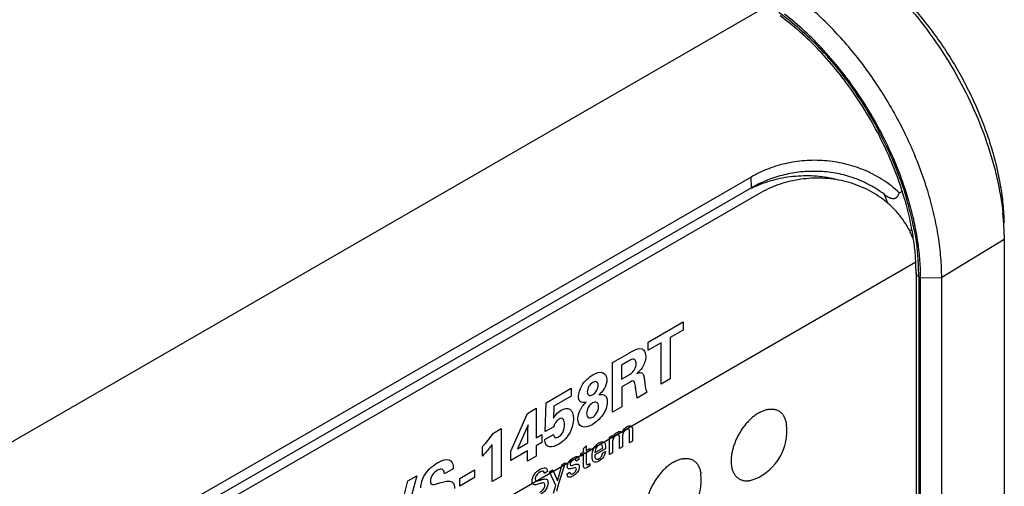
# Model space of a CAD drawing. Header units: inches. Extents: x 0 to 34, y 0 to 22.
# Tile 22 of 65: x 4.639 to 6.267, y 14.784 to 15.556. Entities that reach past the tile are written whole.
import ezdxf

# ---------------------------------------------------------------- set-up
doc = ezdxf.new("R2010")
doc.units = ezdxf.units.IN
doc.header["$LTSCALE"] = 1.87
doc.header["$MEASUREMENT"] = 0
doc.layers.get('0').update_dxf_attribs({"linetype": 'CONTINUOUS'})
doc.layers.add('02___PRT_ALL_AXES', color=7, linetype='CONTINUOUS')

msp = doc.modelspace()

# ---------------------------------------------------------------- linework, layer by layer
at = {"color": 7, "linetype": 'CONTINUOUS'}
for p, q in [((4.466, 14.7647), (5.8733, 15.5773)), ((5.8484, 15.2952), (4.7913, 14.6848)), ((5.8488, 15.2773), (5.8484, 15.2952)), ((5.8488, 15.2773), (4.7916, 14.6669)), ((5.8488, 15.2773), (5.8488, 15.2773)), ((5.8609, 15.2676), (4.7918, 14.6503)), ((6.267, 15.1917), (6.1635, 15.129)), ((6.2669, 15.1999), (6.267, 15.1917)), ((6.267, 15.1917), (6.267, 11.6809)), ((4.713, 14.3423), (6.1207, 15.1551)), ((6.1212, 15.1366), (6.1212, 11.6258)), ((6.1256, 15.1305), (6.1256, 11.6196)), ((6.1286, 15.1287), (6.1635, 15.129)), ((6.1286, 11.6179), (6.1286, 15.1287)), ((6.1635, 11.6181), (6.1635, 15.129))]:
    msp.add_line(p, q, dxfattribs=at)
at = {"color": 40, "linetype": 'CONTINUOUS'}
for p, q in [((5.6783, 15.0224), (5.7359, 15.0557)), ((5.7359, 15.0557), (5.7359, 15.0421)), ((5.7359, 15.0421), (5.7148, 15.0299)), ((5.7148, 15.0299), (5.7148, 14.9615)), ((5.6783, 15.0088), (5.6783, 15.0224)), ((5.6994, 15.021), (5.6783, 15.0088)), ((5.6994, 14.9527), (5.6994, 15.021)), ((5.6193, 14.9883), (5.6465, 15.004)), ((5.6193, 14.9064), (5.6193, 14.9883)), ((5.6445, 14.99), (5.6343, 14.9841)), ((5.6343, 14.9841), (5.6343, 14.9612)), ((5.6343, 14.9612), (5.6466, 14.9683)), ((5.7148, 14.9615), (5.6994, 14.9527)), ((5.5093, 14.9219), (5.5509, 14.9459)), ((5.5509, 14.9459), (5.5509, 14.933)), ((5.6482, 14.9562), (5.6348, 14.9484)), ((5.6348, 14.9484), (5.6348, 14.9153)), ((5.5509, 14.933), (5.5223, 14.9165)), ((5.6765, 14.9394), (5.6597, 14.9297)), ((5.4786, 14.9043), (5.4932, 14.9127)), ((5.4932, 14.9127), (5.4931, 14.8638)), ((5.5078, 14.8742), (5.5093, 14.9219)), ((5.5223, 14.9165), (5.5214, 14.8963)), ((5.6348, 14.9153), (5.6193, 14.9064)), ((5.4511, 14.8418), (5.4786, 14.9043)), ((5.4796, 14.8852), (5.4621, 14.8455)), ((5.4794, 14.8764), (5.4796, 14.8852)), ((5.522, 14.882), (5.5078, 14.8742)), ((5.4224, 14.8718), (5.4351, 14.8791)), ((5.4351, 14.8791), (5.4351, 14.8)), ((5.4794, 14.8555), (5.4794, 14.8764)), ((5.4931, 14.8638), (5.5025, 14.8692)), ((5.5025, 14.8692), (5.5025, 14.8562)), ((5.5072, 14.8611), (5.5217, 14.8695)), ((5.6143, 14.865), (5.619, 14.8677)), ((5.6144, 14.8612), (5.6143, 14.865)), ((5.619, 14.8677), (5.619, 14.8635)), ((5.631, 14.8461), (5.631, 14.8649)), ((5.6356, 14.8647), (5.6356, 14.8488)), ((5.6475, 14.8557), (5.6475, 14.8739)), ((5.6522, 14.8775), (5.6522, 14.8584)), ((5.4042, 14.8337), (5.4042, 14.8494)), ((5.4202, 14.7915), (5.4202, 14.853)), ((5.4621, 14.8455), (5.4794, 14.8555)), ((5.5025, 14.8562), (5.4931, 14.8508)), ((5.4931, 14.8508), (5.4931, 14.8336)), ((5.5714, 14.8462), (5.5759, 14.8506)), ((5.5759, 14.8506), (5.5759, 14.8429)), ((5.5901, 14.8395), (5.603, 14.847)), ((5.6144, 14.8365), (5.6144, 14.8612)), ((5.6191, 14.8554), (5.6191, 14.8392)), ((5.6356, 14.8488), (5.631, 14.8461)), ((5.6522, 14.8584), (5.6475, 14.8557)), ((5.4786, 14.8424), (5.4511, 14.8265)), ((5.4511, 14.8265), (5.4511, 14.8418)), ((5.4786, 14.8252), (5.4786, 14.8424)), ((5.4931, 14.8336), (5.4786, 14.8252)), ((5.567, 14.8378), (5.5714, 14.8403)), ((5.567, 14.8338), (5.567, 14.8378)), ((5.5714, 14.8364), (5.567, 14.8338)), ((5.5714, 14.8403), (5.5714, 14.8462)), ((5.5714, 14.8174), (5.5714, 14.8364)), ((5.5759, 14.8429), (5.5815, 14.8461)), ((5.5815, 14.8422), (5.5759, 14.839)), ((5.5759, 14.839), (5.5759, 14.8219)), ((5.5815, 14.8461), (5.5815, 14.8422)), ((5.6077, 14.8459), (5.5899, 14.8357)), ((5.6028, 14.8388), (5.6074, 14.8414)), ((5.6191, 14.8392), (5.6144, 14.8365)), ((5.5281, 14.7927), (5.536, 14.8197)), ((5.541, 14.8226), (5.53, 14.7876)), ((5.536, 14.8197), (5.541, 14.8226)), ((5.5637, 14.8278), (5.559, 14.8251)), ((5.5815, 14.8174), (5.5776, 14.8149)), ((5.5792, 14.82), (5.5815, 14.8216)), ((5.5815, 14.8216), (5.5815, 14.8174)), ((5.2958, 14.8012), (5.2696, 14.7045)), ((5.2807, 14.7925), (5.2958, 14.8012)), ((5.3559, 14.8128), (5.3413, 14.8043)), ((5.3665, 14.7968), (5.3909, 14.8109)), ((5.3909, 14.7981), (5.3665, 14.784)), ((5.3909, 14.8109), (5.3909, 14.7981)), ((5.4351, 14.8), (5.4202, 14.7915)), ((5.5117, 14.808), (5.5066, 14.805)), ((5.5152, 14.8077), (5.5204, 14.8107)), ((5.5254, 14.7853), (5.5152, 14.8077)), ((5.5204, 14.8107), (5.5281, 14.7927)), ((5.544, 14.8043), (5.5489, 14.8072)), ((5.2621, 14.7175), (5.2807, 14.7925)), ((5.3665, 14.784), (5.3665, 14.7968)), ((5.5217, 14.7722), (5.5254, 14.7853)), ((5.53, 14.7876), (5.5265, 14.775))]:
    msp.add_line(p, q, dxfattribs=at)
at = {"color": 7, "linetype": 'CONTINUOUS'}
for centre, radius, start, end in [((5.9369, 15.0934), 0.2033, 113.5889, 115.927), ((5.9481, 15.1053), 0.1987, 118.2278, 119.9951), ((5.8712, 15.1744), 0.2176, 20.8968, 25.12), ((5.5889, 15.109), 0.5348, 15.5979, 16.5304), ((5.5751, 15.1019), 0.5531, 15.9178, 16.5289), ((5.5717, 15.0998), 0.5596, 16.028, 16.5519), ((5.5997, 15.1074), 0.5306, 12.3187, 16.067), ((5.6206, 15.1174), 0.5021, 11.5649, 15.6467), ((5.5998, 15.1088), 0.5275, 11.5793, 15.9347), ((5.8283, 15.1891), 0.4387, 3.1837, 6.1122), ((5.9779, 15.1383), 0.1491, 25.4124, 28.9233), ((5.6683, 15.1269), 0.4534, 8.214, 11.588), ((5.6356, 15.1166), 0.4909, 10.9023, 11.5205), ((5.625, 15.1131), 0.5047, 11.5621, 12.3061), ((5.6324, 15.1146), 0.4971, 11.0601, 11.5621), ((5.8613, 15.1911), 0.4057, 1.248, 3.1555), ((5.9772, 15.138), 0.1497, 21.0477, 25.4116), ((5.7448, 15.1355), 0.3764, 3.1449, 3.3627), ((5.7108, 15.1276), 0.4149, 4.1716, 5.8978), ((5.7283, 15.129), 0.3973, 3.1509, 4.1618), ((5.7274, 15.1273), 0.4012, 3.1741, 4.399), ((5.7683, 15.1365), 0.3528, 0.0147, 3.1865), ((5.7464, 15.13), 0.3791, 1.0079, 3.153), ((5.7475, 15.1283), 0.3811, 1.2657, 3.1868), ((5.7668, 15.1304), 0.3588, 0.0041, 0.9902), ((5.7663, 15.1287), 0.3622, 0.0023, 1.2672)]:
    msp.add_arc(centre, radius, start, end, dxfattribs=at)
for points, knots in [([(6.0081, 15.6677), (6.0167, 15.6625), (6.0338, 15.6511), (6.0586, 15.6319), (6.0828, 15.6103), (6.1064, 15.5865), (6.129, 15.5607), (6.1504, 15.5332), (6.1706, 15.5042), (6.1892, 15.4739), (6.2061, 15.4426), (6.2212, 15.4107), (6.2343, 15.3783), (6.2453, 15.3459), (6.2541, 15.3136), (6.2607, 15.2818), (6.265, 15.2507), (6.2662, 15.2302), (6.2665, 15.2202)], [0, 0, 0, 0, 0.056227, 0.11485, 0.17558, 0.238144, 0.302238, 0.3675, 0.433551, 0.5, 0.566449, 0.6325, 0.697762, 0.761855, 0.82442, 0.88515, 0.943773, 1, 1, 1, 1]), ([(6.0207, 15.6582), (6.0365, 15.6467), (6.0675, 15.6209), (6.1103, 15.5764), (6.1498, 15.5261), (6.1849, 15.4714), (6.2148, 15.4136), (6.2385, 15.3543), (6.2556, 15.295), (6.2625, 15.2553), (6.2646, 15.2358)], [0, 0, 0, 0, 0.117395, 0.241159, 0.369429, 0.500005, 0.63058, 0.758848, 0.88261, 1, 1, 1, 1]), ([(6.1635, 15.129), (6.1635, 15.14), (6.1625, 15.1626), (6.1584, 15.197), (6.1515, 15.2324), (6.142, 15.2683), (6.13, 15.3044), (6.1156, 15.3405), (6.0989, 15.3761), (6.0801, 15.4109), (6.0593, 15.4446), (6.0369, 15.4769), (6.0128, 15.5074), (5.9875, 15.5358), (5.9612, 15.562), (5.934, 15.5856), (5.9063, 15.6064), (5.8872, 15.6186), (5.8776, 15.6241)], [0, 0, 0, 0, 0.05581, 0.114176, 0.174787, 0.237348, 0.301541, 0.366986, 0.433277, 0.499994, 0.566711, 0.633002, 0.698448, 0.762643, 0.825206, 0.885819, 0.944187, 1, 1, 1, 1]), ([(5.8943, 15.5681), (5.9061, 15.5595), (5.9294, 15.5406), (5.9623, 15.5087), (5.9934, 15.473), (6.0222, 15.434), (6.0483, 15.3926), (6.0712, 15.3492), (6.0905, 15.3048), (6.1009, 15.2744), (6.1054, 15.2593)], [0, 0, 0, 0, 0.115362, 0.236043, 0.360946, 0.488748, 0.618021, 0.747294, 0.875096, 1, 1, 1, 1]), ([(6.1081, 15.2592), (6.1037, 15.2741), (6.0936, 15.3037), (6.0748, 15.3473), (6.0527, 15.3898), (6.0275, 15.4306), (5.9996, 15.4691), (5.9695, 15.5047), (5.9376, 15.5367), (5.915, 15.5559), (5.9036, 15.5647)], [0, 0, 0, 0, 0.124477, 0.251788, 0.380602, 0.509547, 0.637249, 0.762367, 0.883637, 1, 1, 1, 1]), ([(6.1016, 15.2611), (6.0973, 15.2759), (6.0871, 15.3054), (6.0683, 15.3487), (6.046, 15.391), (6.0206, 15.4314), (5.9925, 15.4694), (5.9623, 15.5042), (5.9304, 15.5352), (5.9078, 15.5535), (5.8964, 15.5619)], [0, 0, 0, 0, 0.124894, 0.252837, 0.382329, 0.511827, 0.639792, 0.764719, 0.885196, 1, 1, 1, 1]), ([(6.0933, 15.2692), (6.0853, 15.2768), (6.068, 15.2904), (6.0387, 15.3062), (6.0071, 15.3171), (5.9742, 15.3228), (5.941, 15.3234), (5.9138, 15.3197), (5.8927, 15.3144), (5.8723, 15.3076), (5.8576, 15.3006), (5.8484, 15.2952)], [0, 0, 0, 0, 0.124693, 0.250757, 0.377441, 0.504056, 0.629928, 0.754585, 0.816449, 0.877989, 1, 1, 1, 1]), ([(6.0682, 15.2668), (6.0608, 15.2725), (6.0449, 15.2828), (6.0188, 15.2943), (5.9911, 15.3017), (5.9627, 15.3051), (5.9342, 15.3046), (5.9062, 15.3003), (5.8793, 15.2923), (5.8623, 15.2847), (5.8541, 15.2803)], [0, 0, 0, 0, 0.124418, 0.250154, 0.376532, 0.502918, 0.628657, 0.753527, 0.87739, 1, 1, 1, 1]), ([(5.991, 15.2907), (5.9798, 15.2936), (5.9567, 15.2975), (5.9275, 15.2974), (5.9046, 15.2945), (5.8877, 15.291), (5.8713, 15.2862), (5.8607, 15.2821), (5.8556, 15.2798)], [0, 0, 0, 0, 0.252717, 0.504404, 0.629454, 0.75376, 0.87728, 1, 1, 1, 1]), ([(6.1083, 15.2104), (6.1056, 15.2153), (6.101, 15.2226), (6.0941, 15.2317), (6.0867, 15.2405), (6.0763, 15.2508), (6.0625, 15.2617), (6.0475, 15.2711), (6.0314, 15.279), (6.0147, 15.2852), (5.9916, 15.2912), (5.9619, 15.2945), (5.9322, 15.2923), (5.9092, 15.2875), (5.8924, 15.2824), (5.8763, 15.2758), (5.866, 15.2705), (5.8609, 15.2676)], [0, 0, 0, 0, 0.060467, 0.090999, 0.121708, 0.183591, 0.246048, 0.308968, 0.372231, 0.435707, 0.499273, 0.626059, 0.751933, 0.814429, 0.876572, 0.93841, 1, 1, 1, 1]), ([(6.0933, 15.2692), (6.0942, 15.2695), (6.0955, 15.2701), (6.097, 15.2712), (6.0978, 15.2719), (6.0981, 15.2723)], [0, 0, 0, 0, 0.481682, 0.735191, 1, 1, 1, 1]), ([(6.0682, 15.2668), (6.0692, 15.266), (6.0711, 15.2646), (6.0743, 15.2626), (6.0771, 15.2612), (6.0796, 15.2603), (6.0815, 15.2599), (6.0837, 15.2597), (6.0858, 15.2601), (6.0875, 15.2608), (6.0887, 15.2616), (6.0898, 15.2626), (6.0909, 15.2639), (6.0919, 15.2656), (6.0927, 15.2674), (6.0931, 15.2686), (6.0933, 15.2692)], [0, 0, 0, 0, 0.114917, 0.231734, 0.351407, 0.413206, 0.477129, 0.543129, 0.612193, 0.682183, 0.716332, 0.749739, 0.815205, 0.878778, 0.940105, 1, 1, 1, 1]), ([(6.1144, 15.2072), (6.114, 15.2071), (6.1132, 15.2069), (6.112, 15.207), (6.1109, 15.2071), (6.1102, 15.2074), (6.1098, 15.2075)], [0, 0, 0, 0, 0.264703, 0.515285, 0.759312, 1, 1, 1, 1]), ([(6.1176, 15.2095), (6.1183, 15.2062), (6.1206, 15.1932), (6.1224, 15.1801), (6.1235, 15.1703)], [0, 0, 0, 0, 0.25433, 1, 1, 1, 1]), ([(6.1274, 15.158), (6.1271, 15.1623), (6.1255, 15.1797), (6.1228, 15.197), (6.1203, 15.21)], [0, 0, 0, 0, 0.244052, 1, 1, 1, 1]), ([(6.1205, 15.1575), (6.1204, 15.1603), (6.1196, 15.1718), (6.1183, 15.1832), (6.117, 15.1917)], [0, 0, 0, 0, 0.245132, 1, 1, 1, 1]), ([(6.1256, 15.1305), (6.1249, 15.1308), (6.1237, 15.1317), (6.1223, 15.1332), (6.1214, 15.1348), (6.1212, 15.136), (6.1212, 15.1366)], [0, 0, 0, 0, 0.289176, 0.549045, 0.782324, 1, 1, 1, 1])]:
    msp.add_open_spline(points, degree=3, knots=knots, dxfattribs=at)
at = {"color": 40, "linetype": 'CONTINUOUS'}
for points, knots in [([(5.6465, 15.004), (5.6484, 15.0052), (5.6558, 15.0095), (5.6639, 15.0126), (5.668, 15.0109)], [0, 0, 0, 0, 0.264321, 1, 1, 1, 1]), ([(5.668, 15.0109), (5.6691, 15.0105), (5.6726, 15.0081), (5.6742, 15.003), (5.6742, 14.9987)], [0, 0, 0, 0, 0.274979, 1, 1, 1, 1]), ([(5.6545, 14.9938), (5.654, 14.994), (5.6508, 14.994), (5.6472, 14.9916), (5.6445, 14.99)], [0, 0, 0, 0, 0.205625, 1, 1, 1, 1]), ([(5.6583, 14.9868), (5.6583, 14.988), (5.658, 14.9913), (5.6562, 14.9936), (5.6545, 14.9938)], [0, 0, 0, 0, 0.351108, 1, 1, 1, 1]), ([(5.6742, 14.9987), (5.6742, 14.9955), (5.6732, 14.989), (5.6677, 14.9783), (5.6625, 14.9729), (5.6594, 14.9701)], [0, 0, 0, 0, 0.339216, 0.610125, 1, 1, 1, 1]), ([(5.6544, 14.975), (5.6547, 14.9756), (5.6571, 14.9793), (5.6583, 14.9838), (5.6583, 14.9868)], [0, 0, 0, 0, 0.151968, 1, 1, 1, 1]), ([(5.5629, 14.9322), (5.5629, 14.9375), (5.5681, 14.9536), (5.5801, 14.9643), (5.5866, 14.968)], [0, 0, 0, 0, 0.419137, 1, 1, 1, 1]), ([(5.5866, 14.968), (5.5924, 14.9714), (5.6041, 14.9752), (5.6099, 14.9657), (5.6099, 14.96)], [0, 0, 0, 0, 0.543647, 1, 1, 1, 1]), ([(5.6466, 14.9683), (5.6471, 14.9686), (5.6498, 14.9702), (5.6527, 14.9725), (5.6544, 14.975)], [0, 0, 0, 0, 0.200339, 1, 1, 1, 1]), ([(5.6594, 14.9701), (5.6615, 14.9711), (5.6655, 14.9726), (5.6698, 14.9704), (5.6714, 14.9651), (5.6719, 14.9609), (5.6721, 14.9587)], [0, 0, 0, 0, 0.283115, 0.49662, 0.724114, 1, 1, 1, 1]), ([(5.5865, 14.9554), (5.5842, 14.9541), (5.5794, 14.9496), (5.5775, 14.943), (5.5775, 14.9404)], [0, 0, 0, 0, 0.499045, 1, 1, 1, 1]), ([(5.5864, 14.9353), (5.5887, 14.9367), (5.5936, 14.9413), (5.5956, 14.9481), (5.5956, 14.9509)], [0, 0, 0, 0, 0.495763, 1, 1, 1, 1]), ([(5.5956, 14.9509), (5.5956, 14.9535), (5.5935, 14.9579), (5.5887, 14.9567), (5.5865, 14.9554)], [0, 0, 0, 0, 0.511237, 1, 1, 1, 1]), ([(5.6099, 14.96), (5.6099, 14.9558), (5.6068, 14.9455), (5.5999, 14.9375), (5.5964, 14.9349)], [0, 0, 0, 0, 0.510931, 1, 1, 1, 1]), ([(5.6558, 14.9559), (5.6553, 14.9574), (5.6528, 14.9589), (5.6496, 14.957), (5.6482, 14.9562)], [0, 0, 0, 0, 0.531705, 1, 1, 1, 1]), ([(5.6597, 14.9297), (5.6589, 14.9342), (5.6582, 14.9416), (5.6569, 14.9502), (5.6563, 14.9546), (5.6558, 14.9559)], [0, 0, 0, 0, 0.516752, 0.817569, 1, 1, 1, 1]), ([(5.6721, 14.9587), (5.6724, 14.9567), (5.673, 14.9518), (5.6736, 14.9468), (5.6743, 14.9441)], [0, 0, 0, 0, 0.390901, 1, 1, 1, 1]), ([(5.5758, 14.9228), (5.5731, 14.9222), (5.5686, 14.9217), (5.5637, 14.9252), (5.5629, 14.9296), (5.5629, 14.9322)], [0, 0, 0, 0, 0.410307, 0.677655, 1, 1, 1, 1]), ([(5.5775, 14.9404), (5.5775, 14.9378), (5.5792, 14.9332), (5.584, 14.934), (5.5864, 14.9353)], [0, 0, 0, 0, 0.48915, 1, 1, 1, 1]), ([(5.5964, 14.9349), (5.5982, 14.9353), (5.6024, 14.9363), (5.6059, 14.9346), (5.6074, 14.9331)], [0, 0, 0, 0, 0.414717, 1, 1, 1, 1]), ([(5.6074, 14.9331), (5.608, 14.9325), (5.6098, 14.93), (5.6105, 14.9261), (5.6105, 14.9231)], [0, 0, 0, 0, 0.272258, 1, 1, 1, 1]), ([(5.6743, 14.9441), (5.6745, 14.9434), (5.6749, 14.9416), (5.6758, 14.9402), (5.6765, 14.9394)], [0, 0, 0, 0, 0.36558, 1, 1, 1, 1]), ([(5.5344, 14.9095), (5.5395, 14.9125), (5.551, 14.9142), (5.5546, 14.9026), (5.5546, 14.896)], [0, 0, 0, 0, 0.472865, 1, 1, 1, 1]), ([(5.5668, 14.9117), (5.5676, 14.913), (5.5702, 14.9171), (5.5736, 14.9206), (5.5758, 14.9228)], [0, 0, 0, 0, 0.305879, 1, 1, 1, 1]), ([(5.5863, 14.9217), (5.5837, 14.9202), (5.5783, 14.9147), (5.5764, 14.9073), (5.5764, 14.9043)], [0, 0, 0, 0, 0.496093, 1, 1, 1, 1]), ([(5.6105, 14.9231), (5.6105, 14.9198), (5.6092, 14.9123), (5.601, 14.8972), (5.5915, 14.8891), (5.5854, 14.8856)], [0, 0, 0, 0, 0.244646, 0.480023, 1, 1, 1, 1]), ([(5.5961, 14.9159), (5.5961, 14.9189), (5.5941, 14.924), (5.5887, 14.9231), (5.5863, 14.9217)], [0, 0, 0, 0, 0.516322, 1, 1, 1, 1]), ([(5.5864, 14.8983), (5.5886, 14.8996), (5.5941, 14.9048), (5.5961, 14.9125), (5.5961, 14.9159)], [0, 0, 0, 0, 0.438786, 1, 1, 1, 1]), ([(5.5214, 14.8963), (5.5228, 14.8985), (5.5266, 14.9041), (5.5315, 14.9078), (5.5344, 14.9095)], [0, 0, 0, 0, 0.385935, 1, 1, 1, 1]), ([(5.5546, 14.896), (5.5546, 14.8892), (5.5518, 14.8764), (5.5412, 14.861), (5.534, 14.8554), (5.5302, 14.8532)], [0, 0, 0, 0, 0.457421, 0.703976, 1, 1, 1, 1]), ([(5.5399, 14.8861), (5.5399, 14.8895), (5.5393, 14.8944), (5.535, 14.8968), (5.5322, 14.8958), (5.5308, 14.8949)], [0, 0, 0, 0, 0.51866, 0.746918, 1, 1, 1, 1]), ([(5.5618, 14.895), (5.5618, 14.8964), (5.5622, 14.9017), (5.5645, 14.9078), (5.5668, 14.9117)], [0, 0, 0, 0, 0.281985, 1, 1, 1, 1]), ([(5.5764, 14.9043), (5.5764, 14.9011), (5.5785, 14.8958), (5.584, 14.8969), (5.5864, 14.8983)], [0, 0, 0, 0, 0.53784, 1, 1, 1, 1]), ([(5.5308, 14.8949), (5.5283, 14.8935), (5.5241, 14.8892), (5.5225, 14.8839), (5.522, 14.882)], [0, 0, 0, 0, 0.614969, 1, 1, 1, 1]), ([(5.5298, 14.8654), (5.5323, 14.8668), (5.5387, 14.8736), (5.5399, 14.8821), (5.5399, 14.8861)], [0, 0, 0, 0, 0.427524, 1, 1, 1, 1]), ([(5.5854, 14.8856), (5.5794, 14.8821), (5.5674, 14.8789), (5.5618, 14.889), (5.5618, 14.895)], [0, 0, 0, 0, 0.53678, 1, 1, 1, 1]), ([(5.6349, 14.8722), (5.6355, 14.8738), (5.6376, 14.8781), (5.6411, 14.8812), (5.6432, 14.8824)], [0, 0, 0, 0, 0.376941, 1, 1, 1, 1]), ([(5.6432, 14.8824), (5.6452, 14.8835), (5.6502, 14.8853), (5.6522, 14.8805), (5.6522, 14.8775)], [0, 0, 0, 0, 0.43825, 1, 1, 1, 1]), ([(5.5217, 14.8695), (5.5216, 14.8677), (5.523, 14.8637), (5.5273, 14.8639), (5.5298, 14.8654)], [0, 0, 0, 0, 0.385471, 1, 1, 1, 1]), ([(5.619, 14.8635), (5.6199, 14.8658), (5.6223, 14.8699), (5.6255, 14.8722), (5.6268, 14.8729)], [0, 0, 0, 0, 0.580851, 1, 1, 1, 1]), ([(5.6256, 14.8681), (5.6249, 14.8676), (5.6228, 14.8661), (5.621, 14.8635), (5.6202, 14.8618)], [0, 0, 0, 0, 0.342143, 1, 1, 1, 1]), ([(5.631, 14.8649), (5.631, 14.8665), (5.6301, 14.8696), (5.627, 14.8689), (5.6256, 14.8681)], [0, 0, 0, 0, 0.482911, 1, 1, 1, 1]), ([(5.6268, 14.8729), (5.6288, 14.8741), (5.6323, 14.8753), (5.6343, 14.8732), (5.6349, 14.8722)], [0, 0, 0, 0, 0.612162, 1, 1, 1, 1]), ([(5.6367, 14.8715), (5.6359, 14.8696), (5.6357, 14.8672), (5.6356, 14.8651), (5.6356, 14.8647)], [0, 0, 0, 0, 0.802822, 1, 1, 1, 1]), ([(5.642, 14.8775), (5.6413, 14.8771), (5.6393, 14.8757), (5.6375, 14.8732), (5.6367, 14.8715)], [0, 0, 0, 0, 0.335183, 1, 1, 1, 1]), ([(5.6467, 14.8778), (5.6465, 14.878), (5.6453, 14.8788), (5.6434, 14.8783), (5.642, 14.8775)], [0, 0, 0, 0, 0.207089, 1, 1, 1, 1]), ([(5.6475, 14.8739), (5.6475, 14.8745), (5.6475, 14.8759), (5.6472, 14.8773), (5.6467, 14.8778)], [0, 0, 0, 0, 0.364912, 1, 1, 1, 1]), ([(5.4202, 14.853), (5.4194, 14.8518), (5.4143, 14.8449), (5.4089, 14.8385), (5.4042, 14.8337)], [0, 0, 0, 0, 0.177074, 1, 1, 1, 1]), ([(5.511, 14.8508), (5.5102, 14.8514), (5.508, 14.8539), (5.5073, 14.8581), (5.5072, 14.8611)], [0, 0, 0, 0, 0.315297, 1, 1, 1, 1]), ([(5.5302, 14.8532), (5.5249, 14.8502), (5.5175, 14.8475), (5.5121, 14.8499), (5.511, 14.8508)], [0, 0, 0, 0, 0.747041, 1, 1, 1, 1]), ([(5.5854, 14.8335), (5.5854, 14.8361), (5.5857, 14.8414), (5.5885, 14.8473), (5.5902, 14.8497)], [0, 0, 0, 0, 0.513708, 1, 1, 1, 1]), ([(5.5969, 14.8518), (5.5953, 14.8509), (5.5914, 14.8473), (5.5902, 14.8419), (5.5901, 14.8395)], [0, 0, 0, 0, 0.435804, 1, 1, 1, 1]), ([(5.5902, 14.8497), (5.5908, 14.8505), (5.5929, 14.853), (5.5953, 14.8547), (5.597, 14.8557)], [0, 0, 0, 0, 0.297059, 1, 1, 1, 1]), ([(5.603, 14.847), (5.603, 14.8487), (5.6028, 14.853), (5.5988, 14.853), (5.5969, 14.8518)], [0, 0, 0, 0, 0.439112, 1, 1, 1, 1]), ([(5.597, 14.8557), (5.5992, 14.857), (5.6033, 14.8585), (5.6077, 14.8547), (5.6078, 14.8492), (5.6077, 14.8459)], [0, 0, 0, 0, 0.32729, 0.575244, 1, 1, 1, 1]), ([(5.5445, 14.8167), (5.5445, 14.819), (5.5469, 14.8257), (5.5517, 14.8295), (5.5541, 14.8309)], [0, 0, 0, 0, 0.45529, 1, 1, 1, 1]), ([(5.5968, 14.8255), (5.5937, 14.8237), (5.5867, 14.8223), (5.5854, 14.8298), (5.5854, 14.8335)], [0, 0, 0, 0, 0.489888, 1, 1, 1, 1]), ([(5.5899, 14.8357), (5.5899, 14.8331), (5.5904, 14.828), (5.595, 14.8283), (5.597, 14.8295)], [0, 0, 0, 0, 0.521085, 1, 1, 1, 1]), ([(5.6053, 14.8342), (5.605, 14.8336), (5.6028, 14.8299), (5.5994, 14.827), (5.5968, 14.8255)], [0, 0, 0, 0, 0.162099, 1, 1, 1, 1]), ([(5.597, 14.8295), (5.5984, 14.8303), (5.6014, 14.8329), (5.6027, 14.837), (5.6028, 14.8388)], [0, 0, 0, 0, 0.484067, 1, 1, 1, 1]), ([(5.6074, 14.8414), (5.6074, 14.841), (5.6072, 14.8387), (5.6064, 14.8361), (5.6053, 14.8342)], [0, 0, 0, 0, 0.189432, 1, 1, 1, 1]), ([(5.3023, 14.7813), (5.3023, 14.7846), (5.3033, 14.7919), (5.3114, 14.8093), (5.323, 14.8186), (5.3304, 14.8229)], [0, 0, 0, 0, 0.214986, 0.432862, 1, 1, 1, 1]), ([(5.3304, 14.8229), (5.3324, 14.824), (5.3401, 14.828), (5.3482, 14.8289), (5.3519, 14.8257)], [0, 0, 0, 0, 0.245092, 1, 1, 1, 1]), ([(5.3519, 14.8257), (5.3528, 14.8248), (5.3553, 14.8216), (5.3559, 14.8164), (5.3559, 14.8128)], [0, 0, 0, 0, 0.324238, 1, 1, 1, 1]), ([(5.4996, 14.812), (5.5003, 14.8124), (5.5038, 14.8143), (5.5076, 14.815), (5.5095, 14.8137)], [0, 0, 0, 0, 0.201938, 1, 1, 1, 1]), ([(5.554, 14.8137), (5.5517, 14.813), (5.5483, 14.8117), (5.5449, 14.8132), (5.5445, 14.8155), (5.5445, 14.8167)], [0, 0, 0, 0, 0.53424, 0.752818, 1, 1, 1, 1]), ([(5.5542, 14.827), (5.5533, 14.8265), (5.551, 14.8251), (5.5492, 14.8215), (5.5492, 14.82)], [0, 0, 0, 0, 0.422648, 1, 1, 1, 1]), ([(5.5492, 14.82), (5.5492, 14.819), (5.5502, 14.8177), (5.5519, 14.8182), (5.5527, 14.8184)], [0, 0, 0, 0, 0.523436, 1, 1, 1, 1]), ([(5.5527, 14.8184), (5.5541, 14.8188), (5.5574, 14.8198), (5.561, 14.8209), (5.5624, 14.8202)], [0, 0, 0, 0, 0.416435, 1, 1, 1, 1]), ([(5.5594, 14.8125), (5.5594, 14.8136), (5.5579, 14.8155), (5.5554, 14.8141), (5.554, 14.8137)], [0, 0, 0, 0, 0.393118, 1, 1, 1, 1]), ([(5.559, 14.8251), (5.559, 14.8266), (5.5578, 14.829), (5.5552, 14.8276), (5.5542, 14.827)], [0, 0, 0, 0, 0.549722, 1, 1, 1, 1]), ([(5.5643, 14.816), (5.5643, 14.8152), (5.564, 14.8122), (5.5625, 14.8087), (5.561, 14.8068)], [0, 0, 0, 0, 0.27503, 1, 1, 1, 1]), ([(5.5776, 14.8149), (5.576, 14.814), (5.5723, 14.812), (5.5714, 14.8157), (5.5714, 14.8174)], [0, 0, 0, 0, 0.52259, 1, 1, 1, 1]), ([(5.5759, 14.8219), (5.5759, 14.8211), (5.576, 14.8188), (5.5782, 14.8194), (5.5792, 14.82)], [0, 0, 0, 0, 0.408385, 1, 1, 1, 1]), ([(5.3298, 14.8102), (5.3268, 14.8085), (5.3207, 14.8036), (5.3181, 14.7953), (5.3181, 14.7923)], [0, 0, 0, 0, 0.537046, 1, 1, 1, 1]), ([(5.3413, 14.8043), (5.3411, 14.8068), (5.3402, 14.8108), (5.3357, 14.8129), (5.3319, 14.8114), (5.3298, 14.8102)], [0, 0, 0, 0, 0.374974, 0.638688, 1, 1, 1, 1]), ([(5.4861, 14.7922), (5.4861, 14.7941), (5.4868, 14.7982), (5.4914, 14.8062), (5.4964, 14.8102), (5.4996, 14.812)], [0, 0, 0, 0, 0.25517, 0.491613, 1, 1, 1, 1]), ([(5.4991, 14.807), (5.4971, 14.8058), (5.4932, 14.803), (5.4913, 14.7976), (5.4913, 14.7958)], [0, 0, 0, 0, 0.560306, 1, 1, 1, 1]), ([(5.5066, 14.805), (5.5065, 14.8069), (5.5045, 14.8098), (5.5008, 14.8079), (5.4991, 14.807)], [0, 0, 0, 0, 0.498699, 1, 1, 1, 1]), ([(5.5095, 14.8137), (5.51, 14.8134), (5.5113, 14.8121), (5.5116, 14.8097), (5.5117, 14.808)], [0, 0, 0, 0, 0.308778, 1, 1, 1, 1]), ([(5.5536, 14.8007), (5.5513, 14.7993), (5.5462, 14.7971), (5.544, 14.8017), (5.544, 14.8043)], [0, 0, 0, 0, 0.50214, 1, 1, 1, 1]), ([(5.5489, 14.8072), (5.5489, 14.8059), (5.5497, 14.8032), (5.5527, 14.8042), (5.5543, 14.8051)], [0, 0, 0, 0, 0.399955, 1, 1, 1, 1]), ([(5.5543, 14.8051), (5.5547, 14.8054), (5.5563, 14.8063), (5.5579, 14.808), (5.5586, 14.8094)], [0, 0, 0, 0, 0.287988, 1, 1, 1, 1]), ([(5.3181, 14.7923), (5.3181, 14.7907), (5.3186, 14.7877), (5.3222, 14.7865), (5.3273, 14.7875), (5.3312, 14.7887), (5.3335, 14.7893)], [0, 0, 0, 0, 0.205126, 0.399498, 0.6559, 1, 1, 1, 1]), ([(5.3335, 14.7893), (5.3365, 14.7902), (5.3423, 14.7919), (5.3503, 14.7928), (5.3567, 14.7896), (5.3579, 14.7836), (5.3579, 14.7802)], [0, 0, 0, 0, 0.269837, 0.517908, 0.744714, 1, 1, 1, 1]), ([(5.4897, 14.7863), (5.4891, 14.7864), (5.487, 14.7872), (5.4861, 14.79), (5.4861, 14.7922)], [0, 0, 0, 0, 0.295931, 1, 1, 1, 1]), ([(5.4994, 14.7882), (5.4982, 14.7879), (5.4949, 14.7869), (5.4915, 14.7859), (5.4897, 14.7863)], [0, 0, 0, 0, 0.358552, 1, 1, 1, 1]), ([(5.4913, 14.7958), (5.4913, 14.7943), (5.4928, 14.7916), (5.496, 14.7929), (5.4977, 14.7934)], [0, 0, 0, 0, 0.422179, 1, 1, 1, 1]), ([(5.4977, 14.7934), (5.4993, 14.7939), (5.5032, 14.795), (5.5072, 14.7961), (5.5091, 14.7957)], [0, 0, 0, 0, 0.433574, 1, 1, 1, 1]), ([(5.5126, 14.7896), (5.5126, 14.7862), (5.5095, 14.7765), (5.5023, 14.7708), (5.4986, 14.7687)], [0, 0, 0, 0, 0.44333, 1, 1, 1, 1]), ([(5.4992, 14.7739), (5.5017, 14.7753), (5.5061, 14.779), (5.5075, 14.7844), (5.5075, 14.786)], [0, 0, 0, 0, 0.643414, 1, 1, 1, 1]), ([(5.5075, 14.786), (5.5075, 14.787), (5.5072, 14.7888), (5.5043, 14.79), (5.5014, 14.7888), (5.4994, 14.7882)], [0, 0, 0, 0, 0.227354, 0.433931, 1, 1, 1, 1]), ([(5.5091, 14.7957), (5.5098, 14.7956), (5.5119, 14.7946), (5.5126, 14.7917), (5.5126, 14.7896)], [0, 0, 0, 0, 0.325467, 1, 1, 1, 1])]:
    msp.add_open_spline(points, degree=3, knots=knots, dxfattribs=at)
for points in [[(5.4042, 14.8494), (5.4106, 14.8563), (5.4167, 14.8638), (5.4224, 14.8718)], [(5.6202, 14.8618), (5.6192, 14.8596), (5.6191, 14.8574), (5.6191, 14.8554)], [(5.5541, 14.8309), (5.5574, 14.8328), (5.5616, 14.8341), (5.563, 14.8316)], [(5.563, 14.8316), (5.5635, 14.8306), (5.5637, 14.8292), (5.5637, 14.8278)], [(5.5624, 14.8202), (5.5637, 14.8196), (5.5643, 14.8179), (5.5643, 14.816)], [(5.561, 14.8068), (5.5588, 14.8041), (5.5561, 14.8021), (5.5536, 14.8007)], [(5.5586, 14.8094), (5.5591, 14.8105), (5.5594, 14.8116), (5.5594, 14.8125)]]:
    msp.add_open_spline(points, degree=3, dxfattribs=at)
at = {"layer": '02___PRT_ALL_AXES', "color": 7, "linetype": 'CONTINUOUS'}
for centre, radius, start, end in [((5.8833, 14.8725), 0.0392, 102.8587, 105.5658), ((5.8221, 14.8748), 0.0854, 292.6138, 7.383), ((5.7419, 14.7908), 0.0392, 102.8587, 105.5658), ((5.6806, 14.7932), 0.0854, 292.6138, 7.383), ((5.8547, 14.823), 0.0392, 194.4299, 197.0936)]:
    msp.add_arc(centre, radius, start, end, dxfattribs=at)
for points, knots in [([(5.8612, 14.9053), (5.8604, 14.9048), (5.8586, 14.9037), (5.8551, 14.9013), (5.8507, 14.8979), (5.8457, 14.8933), (5.8409, 14.8882), (5.8363, 14.8826), (5.8321, 14.8766), (5.8283, 14.8703), (5.8248, 14.8638), (5.8219, 14.8571), (5.8194, 14.8503), (5.8175, 14.8436), (5.8161, 14.837), (5.8155, 14.8316), (5.8153, 14.8274), (5.8153, 14.8244), (5.8154, 14.8214), (5.8158, 14.8177), (5.8163, 14.815), (5.8167, 14.8132)], [0, 0, 0, 0, 0.028369, 0.057525, 0.117984, 0.181022, 0.246216, 0.313059, 0.381004, 0.449476, 0.517881, 0.58563, 0.652152, 0.716908, 0.779408, 0.839234, 0.868045, 0.896072, 0.923293, 0.949693, 1, 1, 1, 1]), ([(5.8612, 14.9053), (5.8622, 14.9058), (5.8641, 14.9069), (5.8679, 14.9086), (5.8708, 14.9097), (5.8728, 14.9102)], [0, 0, 0, 0, 0.263042, 0.517566, 1, 1, 1, 1]), ([(5.8746, 14.9107), (5.8756, 14.9109), (5.8771, 14.9112), (5.8792, 14.9114), (5.8811, 14.9116), (5.8835, 14.9115), (5.8864, 14.9112), (5.889, 14.9106), (5.8916, 14.9096), (5.894, 14.9084), (5.8962, 14.9069), (5.8983, 14.9051), (5.9001, 14.903), (5.9018, 14.9007), (5.903, 14.8986), (5.9038, 14.8968), (5.9046, 14.8949), (5.9055, 14.8924), (5.9062, 14.8892), (5.9066, 14.8869), (5.9068, 14.8858)], [0, 0, 0, 0, 0.067095, 0.099659, 0.131599, 0.19374, 0.253891, 0.312478, 0.370001, 0.427005, 0.484063, 0.541744, 0.600586, 0.661076, 0.723628, 0.755795, 0.788597, 0.856202, 0.926636, 1, 1, 1, 1]), ([(5.7198, 14.8236), (5.7189, 14.8231), (5.7172, 14.822), (5.7136, 14.8196), (5.7093, 14.8163), (5.7043, 14.8116), (5.6995, 14.8065), (5.6949, 14.8009), (5.6907, 14.7949), (5.6868, 14.7886), (5.6834, 14.7821), (5.6804, 14.7754), (5.678, 14.7687), (5.6761, 14.762), (5.6747, 14.7553), (5.6741, 14.7499), (5.6739, 14.7457), (5.6738, 14.7427), (5.674, 14.7398), (5.6744, 14.736), (5.6749, 14.7333), (5.6753, 14.7316)], [0, 0, 0, 0, 0.028369, 0.057525, 0.117984, 0.181022, 0.246216, 0.313059, 0.381004, 0.449476, 0.517881, 0.58563, 0.652152, 0.716908, 0.779408, 0.839234, 0.868045, 0.896072, 0.923293, 0.949693, 1, 1, 1, 1]), ([(5.7198, 14.8236), (5.7208, 14.8242), (5.7227, 14.8252), (5.7265, 14.827), (5.7294, 14.828), (5.7313, 14.8286)], [0, 0, 0, 0, 0.263042, 0.517566, 1, 1, 1, 1]), ([(5.7331, 14.829), (5.7342, 14.8293), (5.7357, 14.8295), (5.7377, 14.8298), (5.7397, 14.8299), (5.7421, 14.8299), (5.7449, 14.8295), (5.7476, 14.8289), (5.7502, 14.828), (5.7526, 14.8268), (5.7548, 14.8252), (5.7568, 14.8235), (5.7587, 14.8214), (5.7603, 14.8191), (5.7615, 14.817), (5.7624, 14.8152), (5.7632, 14.8132), (5.764, 14.8107), (5.7648, 14.8075), (5.7652, 14.8053), (5.7653, 14.8041)], [0, 0, 0, 0, 0.067095, 0.099659, 0.131599, 0.19374, 0.253891, 0.312478, 0.370001, 0.427005, 0.484063, 0.541744, 0.600586, 0.661076, 0.723628, 0.755795, 0.788597, 0.856202, 0.926636, 1, 1, 1, 1]), ([(5.8172, 14.8115), (5.8175, 14.8105), (5.8181, 14.809), (5.8189, 14.8071), (5.8198, 14.8053), (5.821, 14.8032), (5.8227, 14.801), (5.8246, 14.7989), (5.8267, 14.7972), (5.8289, 14.7957), (5.8313, 14.7946), (5.8339, 14.7937), (5.8366, 14.7931), (5.8395, 14.7928), (5.8419, 14.7929), (5.8439, 14.793), (5.8459, 14.7933), (5.8486, 14.7938), (5.8517, 14.7947), (5.8538, 14.7955), (5.8549, 14.796)], [0, 0, 0, 0, 0.067116, 0.099688, 0.131636, 0.19379, 0.25395, 0.312543, 0.370067, 0.42707, 0.484123, 0.541796, 0.60063, 0.661111, 0.723654, 0.755818, 0.788616, 0.856211, 0.926634, 1, 1, 1, 1])]:
    msp.add_open_spline(points, degree=3, knots=knots, dxfattribs=at)

doc.saveas('drawing.dxf')
